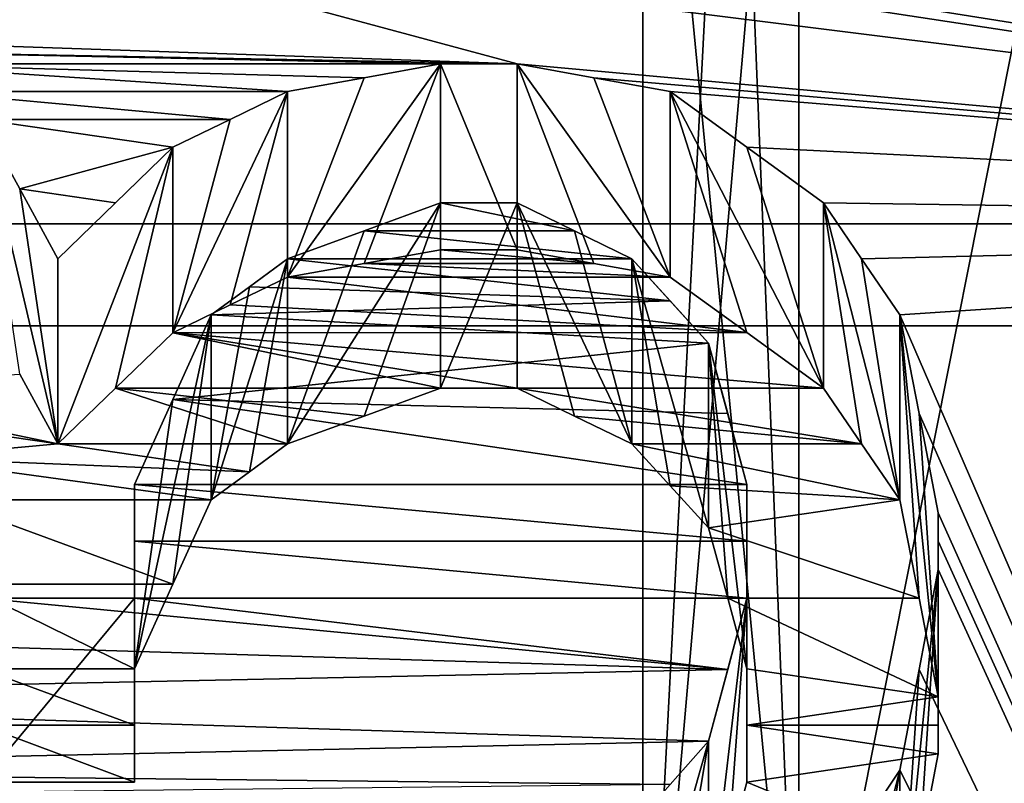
# Model space of a CAD drawing. Header units: millimetres. Extents: x -122 to 122, y -98 to 94.
# Tile 223 of 256: x -70.05 to -67.32, y 31.68 to 33.81. Entities that reach past the tile are written whole.
import ezdxf

# ---------------------------------------------------------------- set-up
doc = ezdxf.new("R2010")
doc.units = ezdxf.units.MM
doc.header["$LTSCALE"] = 26.699852
for name, color, linetype in [('1057', 7, 'CONTINUOUS'), ('1059', 7, 'CONTINUOUS'), ('1071', 7, 'CONTINUOUS'), ('1074', 7, 'CONTINUOUS'), ('1097', 7, 'CONTINUOUS'), ('1098', 7, 'CONTINUOUS'), ('2351', 7, 'CONTINUOUS'), ('2368', 7, 'CONTINUOUS'), ('2954', 7, 'CONTINUOUS'), ('2955', 7, 'CONTINUOUS'), ('3569', 7, 'CONTINUOUS'), ('3586', 7, 'CONTINUOUS'), ('3894', 7, 'CONTINUOUS'), ('3972', 7, 'CONTINUOUS'), ('3973', 7, 'CONTINUOUS'), ('3974', 7, 'CONTINUOUS'), ('3975', 7, 'CONTINUOUS'), ('3976', 7, 'CONTINUOUS'), ('3977', 7, 'CONTINUOUS'), ('3978', 7, 'CONTINUOUS'), ('3979', 7, 'CONTINUOUS'), ('3980', 7, 'CONTINUOUS'), ('3981', 7, 'CONTINUOUS'), ('3982', 7, 'CONTINUOUS'), ('3983', 7, 'CONTINUOUS'), ('3988', 7, 'CONTINUOUS'), ('3989', 7, 'CONTINUOUS'), ('3990', 7, 'CONTINUOUS'), ('3991', 7, 'CONTINUOUS'), ('3992', 7, 'CONTINUOUS'), ('3993', 7, 'CONTINUOUS'), ('3994', 7, 'CONTINUOUS'), ('3995', 7, 'CONTINUOUS'), ('3996', 7, 'CONTINUOUS'), ('3997', 7, 'CONTINUOUS'), ('3998', 7, 'CONTINUOUS'), ('3999', 7, 'CONTINUOUS'), ('4172', 7, 'CONTINUOUS'), ('4173', 7, 'CONTINUOUS'), ('4785', 7, 'CONTINUOUS'), ('4786', 7, 'CONTINUOUS'), ('4787', 7, 'CONTINUOUS'), ('4788', 7, 'CONTINUOUS')]:
    doc.layers.add(name, color=color, linetype=linetype)

msp = doc.modelspace()

# ---------------------------------------------------------------- linework, layer by layer
at = {"layer": '1057', "color": 250, "linetype": 'Continuous', "true_color": 0x323232}
for points in [[(-68.3207, 35.25), (-68.3207, 30.5274, -17.625), (-78.9793, 35.25), (-68.3207, 35.25)], [(-78.9793, 35.25), (-68.3207, 30.5274, -17.625), (-78.9793, 30.5274, -17.625), (-78.9793, 35.25)]]:
    msp.add_3dface(points, dxfattribs=at)
at = {"layer": '1059', "color": 250, "linetype": 'Continuous', "true_color": 0x323232}
for points in [[(-68.3207, 35.25), (-78.9793, 35.25), (-78.9793, 30.5274, 17.625), (-68.3207, 35.25)], [(-68.3207, 30.5274, 17.625), (-68.3207, 35.25), (-78.9793, 30.5274, 17.625), (-68.3207, 30.5274, 17.625)]]:
    msp.add_3dface(points, dxfattribs=at)
at = {"layer": '1071', "color": 250, "linetype": 'Continuous', "true_color": 0x323232}
for points in [[(-66.4443, 32.909, 19), (-66.4443, 38), (-67.8877, 30.7439, 17.75), (-66.4443, 32.909, 19)], [(-67.8877, 30.7439, 17.75), (-66.4443, 38), (-67.8877, 35.5), (-67.8877, 30.7439, 17.75)], [(-66.4443, 19, 32.909), (-66.4443, 32.909, 19), (-67.8877, 17.75, 30.7439), (-66.4443, 19, 32.909)], [(-67.8877, 17.75, 30.7439), (-66.4443, 32.909, 19), (-67.8877, 30.7439, 17.75), (-67.8877, 17.75, 30.7439)]]:
    msp.add_3dface(points, dxfattribs=at)
at = {"layer": '1074', "color": 250, "linetype": 'Continuous', "true_color": 0x323232}
for points in [[(-67.8877, 35.5), (-66.4443, 38), (-66.4443, 32.909, -19), (-67.8877, 35.5)], [(-67.8877, 35.5), (-66.4443, 32.909, -19), (-67.8877, 30.7439, -17.75), (-67.8877, 35.5)], [(-66.4443, 32.909, -19), (-66.4443, 19, -32.909), (-67.8877, 30.7439, -17.75), (-66.4443, 32.909, -19)]]:
    msp.add_3dface(points, dxfattribs=at)
at = {"layer": '1097', "color": 250, "linetype": 'Continuous', "true_color": 0x323232}
for points in [[(-67.8877, 35.5), (-67.8877, 30.7439, -17.75), (-68.0707, 35.317), (-67.8877, 35.5)], [(-67.8877, 30.7439, -17.75), (-68.3207, 35.25), (-68.0707, 35.317), (-67.8877, 30.7439, -17.75)], [(-68.3207, 30.5274, -17.625), (-68.3207, 35.25), (-67.8877, 30.7439, -17.75), (-68.3207, 30.5274, -17.625)]]:
    msp.add_3dface(points, dxfattribs=at)
at = {"layer": '1098', "color": 250, "linetype": 'Continuous', "true_color": 0x323232}
for points in [[(-68.3207, 30.5274, 17.625), (-67.8877, 30.7439, 17.75), (-67.8877, 35.5), (-68.3207, 30.5274, 17.625)], [(-68.3207, 30.5274, 17.625), (-67.8877, 35.5), (-68.0707, 35.317), (-68.3207, 30.5274, 17.625)], [(-68.3207, 35.25), (-68.3207, 30.5274, 17.625), (-68.0707, 35.317), (-68.3207, 35.25)]]:
    msp.add_3dface(points, dxfattribs=at)
at = {"layer": '2351', "color": 250, "linetype": 'Continuous', "true_color": 0x323232}
for points in [[(-103.1595, 21.125, 36.5896), (-103.1595, 34.3891, 24.5448), (-36.8405, 21.125, 36.5896), (-103.1595, 21.125, 36.5896)], [(-36.8405, 21.125, 36.5896), (-103.1595, 34.3891, 24.5448), (-36.8405, 34.3891, 24.5448), (-36.8405, 21.125, 36.5896)]]:
    msp.add_3dface(points, dxfattribs=at)
at = {"layer": '2368', "color": 250, "linetype": 'Continuous', "true_color": 0x323232}
for points in [[(-63.7701, 33.238, 34.9757), (-63.7701, 40.5031, 26.2213), (-67.9255, 36.5444, 31.5051), (-63.7701, 33.238, 34.9757)], [(-68.085, 36.4363, 31.63), (-63.7701, 33.238, 34.9757), (-67.9255, 36.5444, 31.5051), (-68.085, 36.4363, 31.63)], [(-68.2447, 36.3277, 31.7547), (-63.7701, 33.238, 34.9757), (-68.085, 36.4363, 31.63), (-68.2447, 36.3277, 31.7547)], [(-76.2299, 33.238, 34.9757), (-63.7701, 33.238, 34.9757), (-68.2447, 36.3277, 31.7547), (-76.2299, 33.238, 34.9757)], [(-68.4573, 36.2552, 31.8374), (-76.2299, 33.238, 34.9757), (-68.2447, 36.3277, 31.7547), (-68.4573, 36.2552, 31.8374)], [(-68.6702, 36.1825, 31.92), (-76.2299, 33.238, 34.9757), (-68.4573, 36.2552, 31.8374), (-68.6702, 36.1825, 31.92)], [(-68.6702, 36.1825, 31.92), (-68.8297, 36.1462, 31.9612), (-76.2299, 33.238, 34.9757), (-68.6702, 36.1825, 31.92)], [(-68.9894, 36.1098, 32.0023), (-76.2299, 33.238, 34.9757), (-68.8297, 36.1462, 31.9612), (-68.9894, 36.1098, 32.0023)], [(-68.9894, 36.1098, 32.0023), (-69.2552, 36.0733, 32.0433), (-76.2299, 33.238, 34.9757), (-68.9894, 36.1098, 32.0023)], [(-69.5213, 36.0369, 32.0844), (-76.2299, 33.238, 34.9757), (-69.2552, 36.0733, 32.0433), (-69.5213, 36.0369, 32.0844)], [(-70.4787, 36.0369, 32.0844), (-76.2299, 33.238, 34.9757), (-69.5213, 36.0369, 32.0844), (-70.4787, 36.0369, 32.0844)], [(-76.2299, 24.125, 41.7857), (-63.7701, 33.238, 34.9757), (-76.2299, 33.238, 34.9757), (-76.2299, 24.125, 41.7857)], [(-63.7701, 33.238, 34.9757), (-76.2299, 24.125, 41.7857), (-72.5, 26.1526, 40.5476), (-63.7701, 33.238, 34.9757)], [(-69.0957, 26.6764, 40.2049), (-63.7701, 33.238, 34.9757), (-72.5, 26.1526, 40.5476), (-69.0957, 26.6764, 40.2049)], [(-68.2447, 26.6764, 40.2049), (-63.7701, 33.238, 34.9757), (-69.0957, 26.6764, 40.2049), (-68.2447, 26.6764, 40.2049)], [(-67.8724, 26.4151, 40.3771), (-63.7701, 33.238, 34.9757), (-68.2447, 26.6764, 40.2049), (-67.8724, 26.4151, 40.3771)], [(-67.5, 26.1526, 40.5476), (-63.7701, 33.238, 34.9757), (-67.8724, 26.4151, 40.3771), (-67.5, 26.1526, 40.5476)], [(-63.7701, 33.238, 34.9757), (-67.5, 25.6247, 40.8832), (-67.8191, 24.3771, 41.6391), (-63.7701, 33.238, 34.9757)], [(-67.7128, 24.1971, 41.744), (-63.7701, 33.238, 34.9757), (-67.8191, 24.3771, 41.6391), (-67.7128, 24.1971, 41.744)], [(-63.7701, 24.125, 41.7857), (-63.7701, 33.238, 34.9757), (-67.7128, 24.1971, 41.744), (-63.7701, 24.125, 41.7857)], [(-67.5, 25.6247, 40.8832), (-63.7701, 33.238, 34.9757), (-67.5, 25.8892, 40.7163), (-67.5, 25.6247, 40.8832)], [(-67.5, 25.8892, 40.7163), (-63.7701, 33.238, 34.9757), (-67.5, 26.1526, 40.5476), (-67.5, 25.8892, 40.7163)]]:
    msp.add_3dface(points, dxfattribs=at)
at = {"layer": '2954', "color": 250, "linetype": 'Continuous', "true_color": 0x323232}
for points in [[(-31.5, 43.165, 19.2183), (-108.5, 31.6164, 35.1136), (-31.5, 31.6164, 35.1136), (-31.5, 43.165, 19.2183)], [(-108.5, 43.165, 19.2183), (-108.5, 31.6164, 35.1136), (-31.5, 43.165, 19.2183), (-108.5, 43.165, 19.2183)]]:
    msp.add_3dface(points, dxfattribs=at)
at = {"layer": '2955', "color": 250, "linetype": 'Continuous', "true_color": 0x323232}
for points in [[(-108.5, 44.9921, 20.0318), (-108.5, 32.9547, 36.5999), (-31.5, 44.9921, 20.0318), (-108.5, 44.9921, 20.0318)], [(-31.5, 44.9921, 20.0318), (-108.5, 32.9547, 36.5999), (-31.5, 32.9547, 36.5999), (-31.5, 44.9921, 20.0318)], [(-108.5, 32.9547, 36.5999), (-108.5, 15.2191, 46.8395), (-31.5, 32.9547, 36.5999), (-108.5, 32.9547, 36.5999)], [(-31.5, 32.9547, 36.5999), (-108.5, 15.2191, 46.8395), (-31.5, 15.2191, 46.8395), (-31.5, 32.9547, 36.5999)]]:
    msp.add_3dface(points, dxfattribs=at)
at = {"layer": '3569', "color": 250, "linetype": 'Continuous', "true_color": 0x323232}
for points in [[(-103.1595, 34.3891, -24.5448), (-103.1595, 21.125, -36.5896), (-36.8405, 34.3891, -24.5448), (-103.1595, 34.3891, -24.5448)], [(-36.8405, 34.3891, -24.5448), (-103.1595, 21.125, -36.5896), (-36.8405, 21.125, -36.5896), (-36.8405, 34.3891, -24.5448)]]:
    msp.add_3dface(points, dxfattribs=at)
at = {"layer": '3586', "color": 250, "linetype": 'Continuous', "true_color": 0x323232}
for points in [[(-63.7701, 40.5031, -26.2213), (-63.7701, 33.238, -34.9757), (-67.5, 40.0106, -26.967), (-63.7701, 40.5031, -26.2213)], [(-67.5, 40.0106, -26.967), (-63.7701, 33.238, -34.9757), (-67.5, 39.8158, -27.2536), (-67.5, 40.0106, -26.967)], [(-67.5, 39.8158, -27.2536), (-63.7701, 33.238, -34.9757), (-67.5, 39.6191, -27.5389), (-67.5, 39.8158, -27.2536)], [(-67.5, 39.6191, -27.5389), (-63.7701, 33.238, -34.9757), (-67.8714, 39.4218, -27.8206), (-67.5, 39.6191, -27.5389)], [(-67.8714, 39.4218, -27.8206), (-63.7701, 33.238, -34.9757), (-68.2447, 39.2221, -28.1014), (-67.8714, 39.4218, -27.8206)], [(-63.7701, 33.238, -34.9757), (-68.5638, 38.4805, -29.1086), (-69.0957, 39.2221, -28.1014), (-63.7701, 33.238, -34.9757)], [(-68.2447, 39.2221, -28.1014), (-63.7701, 33.238, -34.9757), (-69.0957, 39.2221, -28.1014), (-68.2447, 39.2221, -28.1014)], [(-63.7701, 33.238, -34.9757), (-67.9255, 36.5876, -31.4549), (-68.5638, 38.4805, -29.1086), (-63.7701, 33.238, -34.9757)], [(-67.9255, 36.5876, -31.4549), (-63.7701, 33.238, -34.9757), (-67.7662, 36.4075, -31.6632), (-67.9255, 36.5876, -31.4549)], [(-67.7662, 36.4075, -31.6632), (-63.7701, 33.238, -34.9757), (-67.6064, 36.2261, -31.8705), (-67.7662, 36.4075, -31.6632)], [(-67.6064, 36.2261, -31.8705), (-63.7701, 33.238, -34.9757), (-67.5532, 36.0443, -32.076), (-67.6064, 36.2261, -31.8705)], [(-67.5532, 36.0443, -32.076), (-63.7701, 33.238, -34.9757), (-67.5, 35.8614, -32.2804), (-67.5532, 36.0443, -32.076)], [(-67.5, 35.8614, -32.2804), (-63.7701, 33.238, -34.9757), (-67.5, 35.7147, -32.4426), (-67.5, 35.8614, -32.2804)], [(-67.5, 35.7147, -32.4426), (-63.7701, 33.238, -34.9757), (-67.5, 35.5672, -32.6042), (-67.5, 35.7147, -32.4426)], [(-67.5, 35.5672, -32.6042), (-63.7701, 33.238, -34.9757), (-67.5531, 35.3825, -32.8046), (-67.5, 35.5672, -32.6042)], [(-67.5531, 35.3825, -32.8046), (-63.7701, 33.238, -34.9757), (-67.6064, 35.1966, -33.004), (-67.5531, 35.3825, -32.8046)], [(-67.6064, 35.1966, -33.004), (-63.7701, 33.238, -34.9757), (-67.7658, 35.0103, -33.2015), (-67.6064, 35.1966, -33.004)], [(-67.7658, 35.0103, -33.2015), (-63.7701, 33.238, -34.9757), (-67.9255, 34.8228, -33.3982), (-67.7658, 35.0103, -33.2015)], [(-67.9255, 34.8228, -33.3982), (-63.7701, 33.238, -34.9757), (-68.085, 34.7101, -33.5152), (-67.9255, 34.8228, -33.3982)], [(-68.085, 34.7101, -33.5152), (-63.7701, 33.238, -34.9757), (-68.2447, 34.597, -33.632), (-68.085, 34.7101, -33.5152)], [(-68.2447, 34.597, -33.632), (-63.7701, 33.238, -34.9757), (-68.5105, 34.5215, -33.7095), (-68.2447, 34.597, -33.632)], [(-68.5105, 34.5215, -33.7095), (-63.7701, 33.238, -34.9757), (-68.7766, 34.4458, -33.7868), (-68.5105, 34.5215, -33.7095)], [(-70.6382, 34.4458, -33.7868), (-63.7701, 33.238, -34.9757), (-70.9043, 34.37, -33.8639), (-70.6382, 34.4458, -33.7868)], [(-63.7701, 33.238, -34.9757), (-70.6382, 34.4458, -33.7868), (-69.0957, 34.4458, -33.7868), (-63.7701, 33.238, -34.9757)], [(-68.7766, 34.4458, -33.7868), (-63.7701, 33.238, -34.9757), (-69.0957, 34.4458, -33.7868), (-68.7766, 34.4458, -33.7868)], [(-63.7701, 33.238, -34.9757), (-68.6702, 33.6824, -34.5479), (-71.2234, 34.37, -33.8639), (-63.7701, 33.238, -34.9757)], [(-70.9043, 34.37, -33.8639), (-63.7701, 33.238, -34.9757), (-71.2234, 34.37, -33.8639), (-70.9043, 34.37, -33.8639)], [(-68.6702, 33.6824, -34.5479), (-70.9043, 33.7593, -34.4728), (-71.2234, 34.37, -33.8639), (-68.6702, 33.6824, -34.5479)], [(-70.6915, 33.7209, -34.5104), (-70.9043, 33.7593, -34.4728), (-68.6702, 33.6824, -34.5479), (-70.6915, 33.7209, -34.5104)], [(-70.4787, 33.6824, -34.5479), (-70.6915, 33.7209, -34.5104), (-68.883, 33.6824, -34.5479), (-70.4787, 33.6824, -34.5479)], [(-68.883, 33.6824, -34.5479), (-70.6915, 33.7209, -34.5104), (-68.6702, 33.6824, -34.5479), (-68.883, 33.6824, -34.5479)], [(-70.3192, 33.6054, -34.6228), (-70.4787, 33.6824, -34.5479), (-69.3085, 33.6054, -34.6229), (-70.3192, 33.6054, -34.6228)], [(-69.3085, 33.6054, -34.6229), (-70.4787, 33.6824, -34.5479), (-69.0957, 33.6439, -34.5854), (-69.3085, 33.6054, -34.6229)], [(-69.0957, 33.6439, -34.5854), (-70.4787, 33.6824, -34.5479), (-68.883, 33.6824, -34.5479), (-69.0957, 33.6439, -34.5854)], [(-68.6702, 33.6824, -34.5479), (-63.7701, 33.238, -34.9757), (-68.4575, 33.6439, -34.5854), (-68.6702, 33.6824, -34.5479)], [(-68.4575, 33.6439, -34.5854), (-63.7701, 33.238, -34.9757), (-68.2447, 33.6054, -34.6229), (-68.4575, 33.6439, -34.5854)], [(-70.1596, 33.5282, -34.6976), (-70.3192, 33.6054, -34.6228), (-69.468, 33.5282, -34.6975), (-70.1596, 33.5282, -34.6976)], [(-69.468, 33.5282, -34.6975), (-70.3192, 33.6054, -34.6228), (-69.3085, 33.6054, -34.6229), (-69.468, 33.5282, -34.6975)], [(-68.2447, 33.6054, -34.6229), (-63.7701, 33.238, -34.9757), (-68.0321, 33.4511, -34.7719), (-68.2447, 33.6054, -34.6229)], [(-70.0533, 33.335, -34.8833), (-70.1596, 33.5282, -34.6976), (-69.6277, 33.4509, -34.7721), (-70.0533, 33.335, -34.8833)], [(-69.6277, 33.4509, -34.7721), (-70.1596, 33.5282, -34.6976), (-69.468, 33.5282, -34.6975), (-69.6277, 33.4509, -34.7721)], [(-69.7871, 33.2962, -34.9203), (-70.0533, 33.335, -34.8833), (-69.6277, 33.4509, -34.7721), (-69.7871, 33.2962, -34.9203)], [(-68.0321, 33.4511, -34.7719), (-63.7701, 33.238, -34.9757), (-67.8191, 33.296, -34.9204), (-68.0321, 33.4511, -34.7719)], [(-69.9468, 33.1406, -35.0679), (-70.0533, 33.335, -34.8833), (-69.7871, 33.2962, -34.9203), (-69.9468, 33.1406, -35.0679)], [(-68.883, 33.296, -34.9204), (-68.5107, 33.2184, -34.9943), (-69.0957, 33.2184, -34.9943), (-68.883, 33.296, -34.9204)], [(-68.6702, 33.296, -34.9204), (-68.5107, 33.2184, -34.9943), (-68.883, 33.296, -34.9204), (-68.6702, 33.296, -34.9204)], [(-67.8191, 33.296, -34.9204), (-63.7701, 33.238, -34.9757), (-67.7128, 33.1407, -35.0678), (-67.8191, 33.296, -34.9204)], [(-67.7128, 33.1407, -35.0678), (-63.7701, 33.238, -34.9757), (-67.6064, 32.9848, -35.2146), (-67.7128, 33.1407, -35.0678)], [(-63.7701, 33.238, -34.9757), (-63.7701, 24.125, -41.7857), (-67.6064, 32.9848, -35.2146), (-63.7701, 33.238, -34.9757)], [(-69.0957, 33.2184, -34.9943), (-68.3511, 33.1406, -35.0679), (-69.3085, 33.1406, -35.0679), (-69.0957, 33.2184, -34.9943)], [(-68.5107, 33.2184, -34.9943), (-68.3511, 33.1406, -35.0679), (-69.0957, 33.2184, -34.9943), (-68.5107, 33.2184, -34.9943)], [(-69.3085, 33.1406, -35.0679), (-68.2447, 33.0238, -35.178), (-69.4148, 33.0628, -35.1413), (-69.3085, 33.1406, -35.0679)], [(-68.3511, 33.1406, -35.0679), (-68.2447, 33.0238, -35.178), (-69.3085, 33.1406, -35.0679), (-68.3511, 33.1406, -35.0679)], [(-69.4148, 33.0628, -35.1413), (-68.2447, 33.0238, -35.178), (-69.5213, 32.9848, -35.2146), (-69.4148, 33.0628, -35.1413)], [(-68.2447, 33.0238, -35.178), (-68.1383, 32.9066, -35.2876), (-69.5213, 32.9848, -35.2146), (-68.2447, 33.0238, -35.178)], [(-69.5213, 32.9848, -35.2146), (-68.1383, 32.9066, -35.2876), (-69.6276, 32.7502, -35.4328), (-69.5213, 32.9848, -35.2146)], [(-67.6064, 32.9848, -35.2146), (-63.7701, 24.125, -41.7857), (-67.5532, 32.711, -35.469), (-67.6064, 32.9848, -35.2146)], [(-68.1383, 32.9066, -35.2876), (-68.0851, 32.7109, -35.4691), (-69.6276, 32.7502, -35.4328), (-68.1383, 32.9066, -35.2876)], [(-69.6276, 32.7502, -35.4328), (-68.0319, 32.5142, -35.6495), (-69.734, 32.5142, -35.6495), (-69.6276, 32.7502, -35.4328)], [(-68.0851, 32.7109, -35.4691), (-68.0319, 32.5142, -35.6495), (-69.6276, 32.7502, -35.4328), (-68.0851, 32.7109, -35.4691)], [(-67.5532, 32.711, -35.469), (-63.7701, 24.125, -41.7857), (-67.5, 32.4353, -35.7213), (-67.5532, 32.711, -35.469)], [(-68.0319, 32.5142, -35.6495), (-68.0319, 32.3564, -35.7928), (-69.734, 32.5142, -35.6495), (-68.0319, 32.5142, -35.6495)], [(-69.734, 32.5142, -35.6495), (-68.0319, 32.3564, -35.7928), (-69.734, 32.3564, -35.7928), (-69.734, 32.5142, -35.6495)], [(-67.5, 32.4353, -35.7213), (-63.7701, 24.125, -41.7857), (-67.5, 32.3564, -35.7928), (-67.5, 32.4353, -35.7213)], [(-68.0319, 32.3564, -35.7928), (-68.0319, 32.1981, -35.9353), (-69.734, 32.3564, -35.7928), (-68.0319, 32.3564, -35.7928)], [(-69.734, 32.3564, -35.7928), (-68.0319, 32.1981, -35.9353), (-69.734, 32.1981, -35.9353), (-69.734, 32.3564, -35.7928)], [(-67.5, 32.3564, -35.7928), (-63.7701, 24.125, -41.7857), (-67.5, 32.2773, -35.8642), (-67.5, 32.3564, -35.7928)], [(-67.5, 32.2773, -35.8642), (-63.7701, 24.125, -41.7857), (-67.5531, 31.9997, -36.1121), (-67.5, 32.2773, -35.8642)], [(-70.1596, 32.1981, -35.9353), (-68.0851, 31.9996, -36.1121), (-71.9681, 32.1187, -36.0063), (-70.1596, 32.1981, -35.9353)], [(-69.734, 32.1981, -35.9353), (-68.0851, 31.9996, -36.1121), (-70.1596, 32.1981, -35.9353), (-69.734, 32.1981, -35.9353)], [(-68.0319, 32.1981, -35.9353), (-68.0851, 31.9996, -36.1121), (-69.734, 32.1981, -35.9353), (-68.0319, 32.1981, -35.9353)], [(-71.9681, 32.1187, -36.0063), (-68.0851, 31.9996, -36.1121), (-71.9149, 31.92, -36.1826), (-71.9681, 32.1187, -36.0063)], [(-68.0851, 31.9996, -36.1121), (-68.1383, 31.8002, -36.2879), (-71.9149, 31.92, -36.1826), (-68.0851, 31.9996, -36.1121)], [(-67.5531, 31.9997, -36.1121), (-63.7701, 24.125, -41.7857), (-67.6064, 31.7203, -36.3578), (-67.5531, 31.9997, -36.1121)], [(-71.9149, 31.92, -36.1826), (-68.1383, 31.8002, -36.2879), (-71.8617, 31.7203, -36.3578), (-71.9149, 31.92, -36.1826)], [(-68.1383, 31.8002, -36.2879), (-68.2446, 31.6803, -36.3926), (-71.8617, 31.7203, -36.3578), (-68.1383, 31.8002, -36.2879)], [(-71.8617, 31.7203, -36.3578), (-68.2446, 31.6803, -36.3926), (-71.8085, 31.6402, -36.4274), (-71.8617, 31.7203, -36.3578)], [(-67.6064, 31.7203, -36.3578), (-63.7701, 24.125, -41.7857), (-67.7127, 31.5601, -36.4969), (-67.6064, 31.7203, -36.3578)]]:
    msp.add_3dface(points, dxfattribs=at)
at = {"layer": '3894', "color": 250, "linetype": 'Continuous', "true_color": 0x323232}
for points in [[(-69.0957, 33.1278, -33.6914), (-68.883, 33.1661, -33.6537), (-68.4575, 33.1278, -33.6914), (-69.0957, 33.1278, -33.6914)], [(-68.883, 33.1661, -33.6537), (-68.6702, 33.1661, -33.6537), (-68.4575, 33.1278, -33.6914), (-68.883, 33.1661, -33.6537)], [(-69.3085, 33.0894, -33.7292), (-69.0957, 33.1278, -33.6914), (-68.2447, 33.0894, -33.7292), (-69.3085, 33.0894, -33.7292)], [(-69.0957, 33.1278, -33.6914), (-68.4575, 33.1278, -33.6914), (-68.2447, 33.0894, -33.7292), (-69.0957, 33.1278, -33.6914)], [(-69.468, 33.0126, -33.8043), (-69.3085, 33.0894, -33.7292), (-68.0321, 32.9357, -33.8792), (-69.468, 33.0126, -33.8043)], [(-69.3085, 33.0894, -33.7292), (-68.2447, 33.0894, -33.7292), (-68.0321, 32.9357, -33.8792), (-69.3085, 33.0894, -33.7292)], [(-69.6277, 32.9355, -33.8794), (-69.468, 33.0126, -33.8043), (-68.0321, 32.9357, -33.8792), (-69.6277, 32.9355, -33.8794)], [(-69.7871, 32.7813, -34.0286), (-69.6277, 32.9355, -33.8794), (-68.883, 32.7812, -34.0287), (-69.7871, 32.7813, -34.0286)], [(-69.6277, 32.9355, -33.8794), (-68.0321, 32.9357, -33.8792), (-67.8191, 32.7812, -34.0287), (-69.6277, 32.9355, -33.8794)], [(-67.8191, 32.7812, -34.0287), (-68.6702, 32.7812, -34.0287), (-69.6277, 32.9355, -33.8794), (-67.8191, 32.7812, -34.0287)], [(-68.6702, 32.7812, -34.0287), (-68.883, 32.7812, -34.0287), (-69.6277, 32.9355, -33.8794), (-68.6702, 32.7812, -34.0287)], [(-70.0533, 32.82, -33.9913), (-69.9468, 32.6264, -34.1772), (-70.6916, 32.7812, -34.0287), (-70.0533, 32.82, -33.9913)], [(-69.9468, 32.6264, -34.1772), (-70.4787, 32.7039, -34.1031), (-70.6916, 32.7812, -34.0287), (-69.9468, 32.6264, -34.1772)], [(-69.9468, 32.6264, -34.1772), (-69.7871, 32.7813, -34.0286), (-69.3085, 32.6264, -34.1772), (-69.9468, 32.6264, -34.1772)], [(-69.7871, 32.7813, -34.0286), (-68.883, 32.7812, -34.0287), (-69.0957, 32.7039, -34.1031), (-69.7871, 32.7813, -34.0286)], [(-69.7871, 32.7813, -34.0286), (-69.0957, 32.7039, -34.1031), (-69.3085, 32.6264, -34.1772), (-69.7871, 32.7813, -34.0286)], [(-67.8191, 32.7812, -34.0287), (-67.7128, 32.6265, -34.1771), (-68.6702, 32.7812, -34.0287), (-67.8191, 32.7812, -34.0287)], [(-67.7128, 32.6265, -34.1771), (-68.5107, 32.7039, -34.1031), (-68.6702, 32.7812, -34.0287), (-67.7128, 32.6265, -34.1771)], [(-69.9468, 32.6264, -34.1772), (-70.3724, 32.5877, -34.2141), (-70.4787, 32.7039, -34.1031), (-69.9468, 32.6264, -34.1772)], [(-67.7128, 32.6265, -34.1771), (-68.3511, 32.6264, -34.1772), (-68.5107, 32.7039, -34.1031), (-67.7128, 32.6265, -34.1771)], [(-69.9468, 32.6264, -34.1772), (-69.4148, 32.5488, -34.2511), (-70.3724, 32.5877, -34.2141), (-69.9468, 32.6264, -34.1772)], [(-69.9468, 32.6264, -34.1772), (-69.3085, 32.6264, -34.1772), (-69.4148, 32.5488, -34.2511), (-69.9468, 32.6264, -34.1772)], [(-67.7128, 32.6265, -34.1771), (-67.6064, 32.471, -34.3248), (-68.3511, 32.6264, -34.1772), (-67.7128, 32.6265, -34.1771)], [(-67.6064, 32.471, -34.3248), (-68.2447, 32.51, -34.2879), (-68.3511, 32.6264, -34.1772), (-67.6064, 32.471, -34.3248)], [(-69.4148, 32.5488, -34.2511), (-69.5213, 32.471, -34.3248), (-70.3724, 32.5877, -34.2141), (-69.4148, 32.5488, -34.2511)], [(-69.5213, 32.471, -34.3248), (-70.266, 32.471, -34.3248), (-70.3724, 32.5877, -34.2141), (-69.5213, 32.471, -34.3248)], [(-67.6064, 32.471, -34.3248), (-68.1383, 32.3932, -34.3983), (-68.2447, 32.51, -34.2879), (-67.6064, 32.471, -34.3248)], [(-69.5213, 32.471, -34.3248), (-69.6276, 32.2373, -34.5444), (-70.266, 32.471, -34.3248), (-69.5213, 32.471, -34.3248)], [(-69.6276, 32.2373, -34.5444), (-70.2128, 32.2373, -34.5445), (-70.266, 32.471, -34.3248), (-69.6276, 32.2373, -34.5444)], [(-67.6064, 32.471, -34.3248), (-67.5532, 32.1983, -34.5808), (-68.1383, 32.3932, -34.3983), (-67.6064, 32.471, -34.3248)], [(-67.5532, 32.1983, -34.5808), (-68.0851, 32.1981, -34.581), (-68.1383, 32.3932, -34.3983), (-67.5532, 32.1983, -34.5808)], [(-69.6276, 32.2373, -34.5444), (-69.734, 32.002, -34.7625), (-70.2128, 32.2373, -34.5445), (-69.6276, 32.2373, -34.5444)], [(-69.734, 32.002, -34.7625), (-70.1596, 32.002, -34.7625), (-70.2128, 32.2373, -34.5445), (-69.734, 32.002, -34.7625)], [(-67.5532, 32.1983, -34.5808), (-67.5, 31.9234, -34.8347), (-68.0851, 32.1981, -34.581), (-67.5532, 32.1983, -34.5808)], [(-67.5, 31.9234, -34.8347), (-68.0319, 32.002, -34.7625), (-68.0851, 32.1981, -34.581), (-67.5, 31.9234, -34.8347)], [(-69.734, 32.002, -34.7625), (-69.734, 31.8448, -34.9066), (-70.1596, 32.002, -34.7625), (-69.734, 32.002, -34.7625)], [(-69.734, 31.8448, -34.9066), (-70.1596, 31.8448, -34.9066), (-70.1596, 32.002, -34.7625), (-69.734, 31.8448, -34.9066)], [(-67.5, 31.9234, -34.8347), (-68.0319, 31.8448, -34.9066), (-68.0319, 32.002, -34.7625), (-67.5, 31.9234, -34.8347)], [(-67.5, 31.9234, -34.8347), (-67.5, 31.8447, -34.9067), (-68.0319, 31.8448, -34.9066), (-67.5, 31.9234, -34.8347)], [(-69.734, 31.8448, -34.9066), (-69.734, 31.6869, -35.05), (-70.1596, 31.8448, -34.9066), (-69.734, 31.8448, -34.9066)], [(-69.734, 31.6869, -35.05), (-70.1596, 31.6869, -35.05), (-70.1596, 31.8448, -34.9066), (-69.734, 31.6869, -35.05)], [(-67.5, 31.8447, -34.9067), (-67.5, 31.7659, -34.9784), (-68.0319, 31.8448, -34.9066), (-67.5, 31.8447, -34.9067)], [(-67.5, 31.7659, -34.9784), (-68.0319, 31.6869, -35.05), (-68.0319, 31.8448, -34.9066), (-67.5, 31.7659, -34.9784)], [(-67.5, 31.7659, -34.9784), (-67.5531, 31.4892, -35.2277), (-68.0319, 31.6869, -35.05), (-67.5, 31.7659, -34.9784)], [(-67.5531, 31.4892, -35.2277), (-68.0851, 31.4891, -35.2278), (-68.0319, 31.6869, -35.05), (-67.5531, 31.4892, -35.2277)]]:
    msp.add_3dface(points, dxfattribs=at)
at = {"layer": '3972', "color": 250, "linetype": 'Continuous', "true_color": 0x323232}
for points in [[(-70.1596, 33.5282, -34.6976), (-70.0533, 33.335, -34.8833), (-69.9468, 32.6264, -34.1772), (-70.1596, 33.5282, -34.6976)], [(-70.0533, 32.82, -33.9913), (-70.1596, 33.5282, -34.6976), (-69.9468, 32.6264, -34.1772), (-70.0533, 32.82, -33.9913)], [(-70.0533, 33.335, -34.8833), (-69.9468, 33.1406, -35.0679), (-69.9468, 32.6264, -34.1772), (-70.0533, 33.335, -34.8833)]]:
    msp.add_3dface(points, dxfattribs=at)
at = {"layer": '3973', "color": 250, "linetype": 'Continuous', "true_color": 0x323232}
for points in [[(-69.9468, 33.1406, -35.0679), (-69.7871, 33.2962, -34.9203), (-69.6277, 33.4509, -34.7721), (-69.9468, 33.1406, -35.0679)], [(-69.9468, 33.1406, -35.0679), (-69.6277, 33.4509, -34.7721), (-69.9468, 32.6264, -34.1772), (-69.9468, 33.1406, -35.0679)], [(-69.9468, 32.6264, -34.1772), (-69.6277, 33.4509, -34.7721), (-69.7871, 32.7813, -34.0286), (-69.9468, 32.6264, -34.1772)], [(-69.7871, 32.7813, -34.0286), (-69.6277, 33.4509, -34.7721), (-69.6277, 32.9355, -33.8794), (-69.7871, 32.7813, -34.0286)]]:
    msp.add_3dface(points, dxfattribs=at)
at = {"layer": '3974', "color": 250, "linetype": 'Continuous', "true_color": 0x323232}
for points in [[(-69.3085, 33.6054, -34.6229), (-69.6277, 32.9355, -33.8794), (-69.468, 33.5282, -34.6975), (-69.3085, 33.6054, -34.6229)], [(-69.6277, 32.9355, -33.8794), (-69.3085, 33.6054, -34.6229), (-69.468, 33.0126, -33.8043), (-69.6277, 32.9355, -33.8794)], [(-69.468, 33.0126, -33.8043), (-69.3085, 33.6054, -34.6229), (-69.3085, 33.0894, -33.7292), (-69.468, 33.0126, -33.8043)], [(-69.6277, 33.4509, -34.7721), (-69.468, 33.5282, -34.6975), (-69.6277, 32.9355, -33.8794), (-69.6277, 33.4509, -34.7721)]]:
    msp.add_3dface(points, dxfattribs=at)
at = {"layer": '3975', "color": 250, "linetype": 'Continuous', "true_color": 0x323232}
for points in [[(-68.883, 33.6824, -34.5479), (-69.3085, 33.0894, -33.7292), (-69.0957, 33.6439, -34.5854), (-68.883, 33.6824, -34.5479)], [(-69.3085, 33.0894, -33.7292), (-68.883, 33.6824, -34.5479), (-69.0957, 33.1278, -33.6914), (-69.3085, 33.0894, -33.7292)], [(-69.0957, 33.1278, -33.6914), (-68.883, 33.6824, -34.5479), (-68.883, 33.1661, -33.6537), (-69.0957, 33.1278, -33.6914)], [(-69.3085, 33.6054, -34.6229), (-69.0957, 33.6439, -34.5854), (-69.3085, 33.0894, -33.7292), (-69.3085, 33.6054, -34.6229)]]:
    msp.add_3dface(points, dxfattribs=at)
at = {"layer": '3976', "color": 250, "linetype": 'Continuous', "true_color": 0x323232}
for points in [[(-68.883, 33.6824, -34.5479), (-68.6702, 33.6824, -34.5479), (-68.6702, 33.1661, -33.6537), (-68.883, 33.6824, -34.5479)], [(-68.883, 33.1661, -33.6537), (-68.883, 33.6824, -34.5479), (-68.6702, 33.1661, -33.6537), (-68.883, 33.1661, -33.6537)]]:
    msp.add_3dface(points, dxfattribs=at)
at = {"layer": '3977', "color": 250, "linetype": 'Continuous', "true_color": 0x323232}
for points in [[(-68.6702, 33.6824, -34.5479), (-68.4575, 33.6439, -34.5854), (-68.2447, 33.0894, -33.7292), (-68.6702, 33.6824, -34.5479)], [(-68.6702, 33.1661, -33.6537), (-68.6702, 33.6824, -34.5479), (-68.4575, 33.1278, -33.6914), (-68.6702, 33.1661, -33.6537)], [(-68.4575, 33.1278, -33.6914), (-68.6702, 33.6824, -34.5479), (-68.2447, 33.0894, -33.7292), (-68.4575, 33.1278, -33.6914)], [(-68.4575, 33.6439, -34.5854), (-68.2447, 33.6054, -34.6229), (-68.2447, 33.0894, -33.7292), (-68.4575, 33.6439, -34.5854)]]:
    msp.add_3dface(points, dxfattribs=at)
at = {"layer": '3978', "color": 250, "linetype": 'Continuous', "true_color": 0x323232}
for points in [[(-68.2447, 33.6054, -34.6229), (-68.0321, 33.4511, -34.7719), (-67.8191, 32.7812, -34.0287), (-68.2447, 33.6054, -34.6229)], [(-68.2447, 33.0894, -33.7292), (-68.2447, 33.6054, -34.6229), (-68.0321, 32.9357, -33.8792), (-68.2447, 33.0894, -33.7292)], [(-68.0321, 32.9357, -33.8792), (-68.2447, 33.6054, -34.6229), (-67.8191, 32.7812, -34.0287), (-68.0321, 32.9357, -33.8792)], [(-68.0321, 33.4511, -34.7719), (-67.8191, 33.296, -34.9204), (-67.8191, 32.7812, -34.0287), (-68.0321, 33.4511, -34.7719)]]:
    msp.add_3dface(points, dxfattribs=at)
at = {"layer": '3979', "color": 250, "linetype": 'Continuous', "true_color": 0x323232}
for points in [[(-67.8191, 33.296, -34.9204), (-67.7128, 33.1407, -35.0678), (-67.6064, 32.471, -34.3248), (-67.8191, 33.296, -34.9204)], [(-67.8191, 32.7812, -34.0287), (-67.8191, 33.296, -34.9204), (-67.7128, 32.6265, -34.1771), (-67.8191, 32.7812, -34.0287)], [(-67.7128, 32.6265, -34.1771), (-67.8191, 33.296, -34.9204), (-67.6064, 32.471, -34.3248), (-67.7128, 32.6265, -34.1771)], [(-67.7128, 33.1407, -35.0678), (-67.6064, 32.9848, -35.2146), (-67.6064, 32.471, -34.3248), (-67.7128, 33.1407, -35.0678)]]:
    msp.add_3dface(points, dxfattribs=at)
at = {"layer": '3980', "color": 250, "linetype": 'Continuous', "true_color": 0x323232}
for points in [[(-67.6064, 32.9848, -35.2146), (-67.5532, 32.711, -35.469), (-67.5, 31.9234, -34.8347), (-67.6064, 32.9848, -35.2146)], [(-67.6064, 32.471, -34.3248), (-67.6064, 32.9848, -35.2146), (-67.5532, 32.1983, -34.5808), (-67.6064, 32.471, -34.3248)], [(-67.5532, 32.1983, -34.5808), (-67.6064, 32.9848, -35.2146), (-67.5, 31.9234, -34.8347), (-67.5532, 32.1983, -34.5808)], [(-67.5532, 32.711, -35.469), (-67.5, 32.4353, -35.7213), (-67.5, 31.9234, -34.8347), (-67.5532, 32.711, -35.469)]]:
    msp.add_3dface(points, dxfattribs=at)
at = {"layer": '3981', "color": 250, "linetype": 'Continuous', "true_color": 0x323232}
for points in [[(-67.5, 32.4353, -35.7213), (-67.5, 32.3564, -35.7928), (-67.5, 31.7659, -34.9784), (-67.5, 32.4353, -35.7213)], [(-67.5, 31.9234, -34.8347), (-67.5, 32.4353, -35.7213), (-67.5, 31.8447, -34.9067), (-67.5, 31.9234, -34.8347)], [(-67.5, 31.8447, -34.9067), (-67.5, 32.4353, -35.7213), (-67.5, 31.7659, -34.9784), (-67.5, 31.8447, -34.9067)], [(-67.5, 32.3564, -35.7928), (-67.5, 32.2773, -35.8642), (-67.5, 31.7659, -34.9784), (-67.5, 32.3564, -35.7928)]]:
    msp.add_3dface(points, dxfattribs=at)
at = {"layer": '3982', "color": 250, "linetype": 'Continuous', "true_color": 0x323232}
for points in [[(-67.5, 32.2773, -35.8642), (-67.5531, 31.9997, -36.1121), (-67.6064, 31.2105, -35.4749), (-67.5, 32.2773, -35.8642)], [(-67.5531, 31.4892, -35.2277), (-67.5, 32.2773, -35.8642), (-67.6064, 31.2105, -35.4749), (-67.5531, 31.4892, -35.2277)], [(-67.5, 31.7659, -34.9784), (-67.5, 32.2773, -35.8642), (-67.5531, 31.4892, -35.2277), (-67.5, 31.7659, -34.9784)], [(-67.5531, 31.9997, -36.1121), (-67.6064, 31.7203, -36.3578), (-67.6064, 31.2105, -35.4749), (-67.5531, 31.9997, -36.1121)]]:
    msp.add_3dface(points, dxfattribs=at)
at = {"layer": '3983', "color": 250, "linetype": 'Continuous', "true_color": 0x323232}
for points in [[(-67.6064, 31.7203, -36.3578), (-67.7127, 31.5601, -36.4969), (-67.8191, 30.8905, -35.7539), (-67.6064, 31.7203, -36.3578)], [(-67.7127, 31.0508, -35.6147), (-67.6064, 31.7203, -36.3578), (-67.8191, 30.8905, -35.7539), (-67.7127, 31.0508, -35.6147)], [(-67.6064, 31.2105, -35.4749), (-67.6064, 31.7203, -36.3578), (-67.7127, 31.0508, -35.6147), (-67.6064, 31.2105, -35.4749)]]:
    msp.add_3dface(points, dxfattribs=at)
at = {"layer": '3988', "color": 250, "linetype": 'Continuous', "true_color": 0x323232}
for points in [[(-68.3511, 31.56, -36.4969), (-68.2446, 31.6803, -36.3926), (-68.1383, 31.8002, -36.2879), (-68.3511, 31.56, -36.4969)], [(-68.3511, 31.56, -36.4969), (-68.1383, 31.8002, -36.2879), (-68.3511, 31.0507, -35.6148), (-68.3511, 31.56, -36.4969)], [(-68.3511, 31.0507, -35.6148), (-68.1383, 31.8002, -36.2879), (-68.2446, 31.1707, -35.5099), (-68.3511, 31.0507, -35.6148)], [(-68.2446, 31.1707, -35.5099), (-68.1383, 31.8002, -36.2879), (-68.1383, 31.2902, -35.4046), (-68.2446, 31.1707, -35.5099)]]:
    msp.add_3dface(points, dxfattribs=at)
at = {"layer": '3989', "color": 250, "linetype": 'Continuous', "true_color": 0x323232}
for points in [[(-68.1383, 31.8002, -36.2879), (-68.0851, 31.9996, -36.1121), (-68.0319, 32.1981, -35.9353), (-68.1383, 31.8002, -36.2879)], [(-68.1383, 31.8002, -36.2879), (-68.0319, 32.1981, -35.9353), (-68.1383, 31.2902, -35.4046), (-68.1383, 31.8002, -36.2879)], [(-68.1383, 31.2902, -35.4046), (-68.0319, 32.1981, -35.9353), (-68.0851, 31.4891, -35.2278), (-68.1383, 31.2902, -35.4046)], [(-68.0851, 31.4891, -35.2278), (-68.0319, 32.1981, -35.9353), (-68.0319, 31.6869, -35.05), (-68.0851, 31.4891, -35.2278)]]:
    msp.add_3dface(points, dxfattribs=at)
at = {"layer": '3990', "color": 250, "linetype": 'Continuous', "true_color": 0x323232}
for points in [[(-68.0319, 32.1981, -35.9353), (-68.0319, 32.3564, -35.7928), (-68.0319, 32.5142, -35.6495), (-68.0319, 32.1981, -35.9353)], [(-68.0319, 32.1981, -35.9353), (-68.0319, 32.5142, -35.6495), (-68.0319, 31.6869, -35.05), (-68.0319, 32.1981, -35.9353)], [(-68.0319, 31.6869, -35.05), (-68.0319, 32.5142, -35.6495), (-68.0319, 31.8448, -34.9066), (-68.0319, 31.6869, -35.05)], [(-68.0319, 31.8448, -34.9066), (-68.0319, 32.5142, -35.6495), (-68.0319, 32.002, -34.7625), (-68.0319, 31.8448, -34.9066)]]:
    msp.add_3dface(points, dxfattribs=at)
at = {"layer": '3991', "color": 250, "linetype": 'Continuous', "true_color": 0x323232}
for points in [[(-68.0319, 32.5142, -35.6495), (-68.0851, 32.7109, -35.4691), (-68.1383, 32.9066, -35.2876), (-68.0319, 32.5142, -35.6495)], [(-68.0319, 32.5142, -35.6495), (-68.1383, 32.9066, -35.2876), (-68.0319, 32.002, -34.7625), (-68.0319, 32.5142, -35.6495)], [(-68.0319, 32.002, -34.7625), (-68.1383, 32.9066, -35.2876), (-68.0851, 32.1981, -34.581), (-68.0319, 32.002, -34.7625)], [(-68.0851, 32.1981, -34.581), (-68.1383, 32.9066, -35.2876), (-68.1383, 32.3932, -34.3983), (-68.0851, 32.1981, -34.581)]]:
    msp.add_3dface(points, dxfattribs=at)
at = {"layer": '3992', "color": 250, "linetype": 'Continuous', "true_color": 0x323232}
for points in [[(-68.1383, 32.9066, -35.2876), (-68.2447, 33.0238, -35.178), (-68.3511, 33.1406, -35.0679), (-68.1383, 32.9066, -35.2876)], [(-68.1383, 32.9066, -35.2876), (-68.3511, 33.1406, -35.0679), (-68.1383, 32.3932, -34.3983), (-68.1383, 32.9066, -35.2876)], [(-68.1383, 32.3932, -34.3983), (-68.3511, 33.1406, -35.0679), (-68.2447, 32.51, -34.2879), (-68.1383, 32.3932, -34.3983)], [(-68.2447, 32.51, -34.2879), (-68.3511, 33.1406, -35.0679), (-68.3511, 32.6264, -34.1772), (-68.2447, 32.51, -34.2879)]]:
    msp.add_3dface(points, dxfattribs=at)
at = {"layer": '3993', "color": 250, "linetype": 'Continuous', "true_color": 0x323232}
for points in [[(-68.6702, 33.296, -34.9204), (-68.3511, 32.6264, -34.1772), (-68.5107, 33.2184, -34.9943), (-68.6702, 33.296, -34.9204)], [(-68.3511, 32.6264, -34.1772), (-68.6702, 33.296, -34.9204), (-68.5107, 32.7039, -34.1031), (-68.3511, 32.6264, -34.1772)], [(-68.5107, 32.7039, -34.1031), (-68.6702, 33.296, -34.9204), (-68.6702, 32.7812, -34.0287), (-68.5107, 32.7039, -34.1031)], [(-68.3511, 33.1406, -35.0679), (-68.5107, 33.2184, -34.9943), (-68.3511, 32.6264, -34.1772), (-68.3511, 33.1406, -35.0679)]]:
    msp.add_3dface(points, dxfattribs=at)
at = {"layer": '3994', "color": 250, "linetype": 'Continuous', "true_color": 0x323232}
for points in [[(-68.6702, 33.296, -34.9204), (-68.883, 33.296, -34.9204), (-68.883, 32.7812, -34.0287), (-68.6702, 33.296, -34.9204)], [(-68.6702, 32.7812, -34.0287), (-68.6702, 33.296, -34.9204), (-68.883, 32.7812, -34.0287), (-68.6702, 32.7812, -34.0287)]]:
    msp.add_3dface(points, dxfattribs=at)
at = {"layer": '3995', "color": 250, "linetype": 'Continuous', "true_color": 0x323232}
for points in [[(-68.883, 33.296, -34.9204), (-69.0957, 33.2184, -34.9943), (-69.3085, 32.6264, -34.1772), (-68.883, 33.296, -34.9204)], [(-69.0957, 32.7039, -34.1031), (-68.883, 33.296, -34.9204), (-69.3085, 32.6264, -34.1772), (-69.0957, 32.7039, -34.1031)], [(-68.883, 32.7812, -34.0287), (-68.883, 33.296, -34.9204), (-69.0957, 32.7039, -34.1031), (-68.883, 32.7812, -34.0287)], [(-69.0957, 33.2184, -34.9943), (-69.3085, 33.1406, -35.0679), (-69.3085, 32.6264, -34.1772), (-69.0957, 33.2184, -34.9943)]]:
    msp.add_3dface(points, dxfattribs=at)
at = {"layer": '3996', "color": 250, "linetype": 'Continuous', "true_color": 0x323232}
for points in [[(-69.3085, 33.1406, -35.0679), (-69.4148, 33.0628, -35.1413), (-69.5213, 32.471, -34.3248), (-69.3085, 33.1406, -35.0679)], [(-69.4148, 32.5488, -34.2511), (-69.3085, 33.1406, -35.0679), (-69.5213, 32.471, -34.3248), (-69.4148, 32.5488, -34.2511)], [(-69.3085, 32.6264, -34.1772), (-69.3085, 33.1406, -35.0679), (-69.4148, 32.5488, -34.2511), (-69.3085, 32.6264, -34.1772)], [(-69.4148, 33.0628, -35.1413), (-69.5213, 32.9848, -35.2146), (-69.5213, 32.471, -34.3248), (-69.4148, 33.0628, -35.1413)]]:
    msp.add_3dface(points, dxfattribs=at)
at = {"layer": '3997', "color": 250, "linetype": 'Continuous', "true_color": 0x323232}
for points in [[(-69.5213, 32.9848, -35.2146), (-69.6276, 32.7502, -35.4328), (-69.734, 32.002, -34.7625), (-69.5213, 32.9848, -35.2146)], [(-69.6276, 32.2373, -34.5444), (-69.5213, 32.9848, -35.2146), (-69.734, 32.002, -34.7625), (-69.6276, 32.2373, -34.5444)], [(-69.5213, 32.471, -34.3248), (-69.5213, 32.9848, -35.2146), (-69.6276, 32.2373, -34.5444), (-69.5213, 32.471, -34.3248)], [(-69.6276, 32.7502, -35.4328), (-69.734, 32.5142, -35.6495), (-69.734, 32.002, -34.7625), (-69.6276, 32.7502, -35.4328)]]:
    msp.add_3dface(points, dxfattribs=at)
at = {"layer": '3998', "color": 250, "linetype": 'Continuous', "true_color": 0x323232}
for points in [[(-69.734, 32.5142, -35.6495), (-69.734, 32.3564, -35.7928), (-69.734, 31.6869, -35.05), (-69.734, 32.5142, -35.6495)], [(-69.734, 32.002, -34.7625), (-69.734, 32.5142, -35.6495), (-69.734, 31.8448, -34.9066), (-69.734, 32.002, -34.7625)], [(-69.734, 31.8448, -34.9066), (-69.734, 32.5142, -35.6495), (-69.734, 31.6869, -35.05), (-69.734, 31.8448, -34.9066)], [(-69.734, 32.3564, -35.7928), (-69.734, 32.1981, -35.9353), (-69.734, 31.6869, -35.05), (-69.734, 32.3564, -35.7928)]]:
    msp.add_3dface(points, dxfattribs=at)
at = {"layer": '3999', "color": 250, "linetype": 'Continuous', "true_color": 0x323232}
for points in [[(-69.734, 32.1981, -35.9353), (-70.1596, 32.1981, -35.9353), (-70.1596, 31.6869, -35.05), (-69.734, 32.1981, -35.9353)], [(-69.734, 31.6869, -35.05), (-69.734, 32.1981, -35.9353), (-70.1596, 31.6869, -35.05), (-69.734, 31.6869, -35.05)]]:
    msp.add_3dface(points, dxfattribs=at)
at = {"layer": '4172', "color": 250, "linetype": 'Continuous', "true_color": 0x323232}
for points in [[(-31.5, 31.6164, -35.1136), (-108.5, 43.165, -19.2183), (-31.5, 43.165, -19.2183), (-31.5, 31.6164, -35.1136)], [(-108.5, 31.6164, -35.1136), (-108.5, 43.165, -19.2183), (-31.5, 31.6164, -35.1136), (-108.5, 31.6164, -35.1136)]]:
    msp.add_3dface(points, dxfattribs=at)
at = {"layer": '4173', "color": 250, "linetype": 'Continuous', "true_color": 0x323232}
for points in [[(-108.5, 32.9547, -36.5999), (-108.5, 44.9921, -20.0318), (-31.5, 32.9547, -36.5999), (-108.5, 32.9547, -36.5999)], [(-31.5, 32.9547, -36.5999), (-108.5, 44.9921, -20.0318), (-31.5, 44.9921, -20.0318), (-31.5, 32.9547, -36.5999)], [(-108.5, 15.2191, -46.8395), (-108.5, 32.9547, -36.5999), (-31.5, 15.2191, -46.8395), (-108.5, 15.2191, -46.8395)], [(-31.5, 15.2191, -46.8395), (-108.5, 32.9547, -36.5999), (-31.5, 32.9547, -36.5999), (-31.5, 15.2191, -46.8395)]]:
    msp.add_3dface(points, dxfattribs=at)
at = {"layer": '4785', "color": 150, "linetype": 'Continuous', "true_color": 0x378cff}
for points in [[(-22, 40.5443, -19.523), (-22, 28.0584, -35.181), (-122, 40.5443, -19.523), (-22, 40.5443, -19.523)], [(-22, 28.0584, -35.181), (-122, 28.0584, -35.181), (-122, 40.5443, -19.523), (-22, 28.0584, -35.181)]]:
    msp.add_3dface(points, dxfattribs=at)
at = {"layer": '4786', "color": 150, "linetype": 'Continuous', "true_color": 0x378cff}
for points in [[(-22, 28.0584, 35.181), (-22, 40.5443, 19.523), (-122, 28.0584, 35.181), (-22, 28.0584, 35.181)], [(-22, 40.5443, 19.523), (-122, 40.5443, 19.523), (-122, 28.0584, 35.181), (-22, 40.5443, 19.523)]]:
    msp.add_3dface(points, dxfattribs=at)
at = {"layer": '4787', "color": 150, "linetype": 'Continuous', "true_color": 0x378cff}
for points in [[(-22, 34.3853, 19.854), (-22, 28.076, 28.076), (-122, 34.3853, 19.854), (-22, 34.3853, 19.854)], [(-22, 28.076, 28.076), (-122, 28.076, 28.076), (-122, 34.3853, 19.854), (-22, 28.076, 28.076)]]:
    msp.add_3dface(points, dxfattribs=at)
at = {"layer": '4788', "color": 150, "linetype": 'Continuous', "true_color": 0x378cff}
for points in [[(-22, 28.076, -28.076), (-22, 34.3853, -19.854), (-122, 28.076, -28.076), (-22, 28.076, -28.076)], [(-22, 34.3853, -19.854), (-122, 34.3853, -19.854), (-122, 28.076, -28.076), (-22, 34.3853, -19.854)]]:
    msp.add_3dface(points, dxfattribs=at)

doc.saveas('drawing.dxf')
